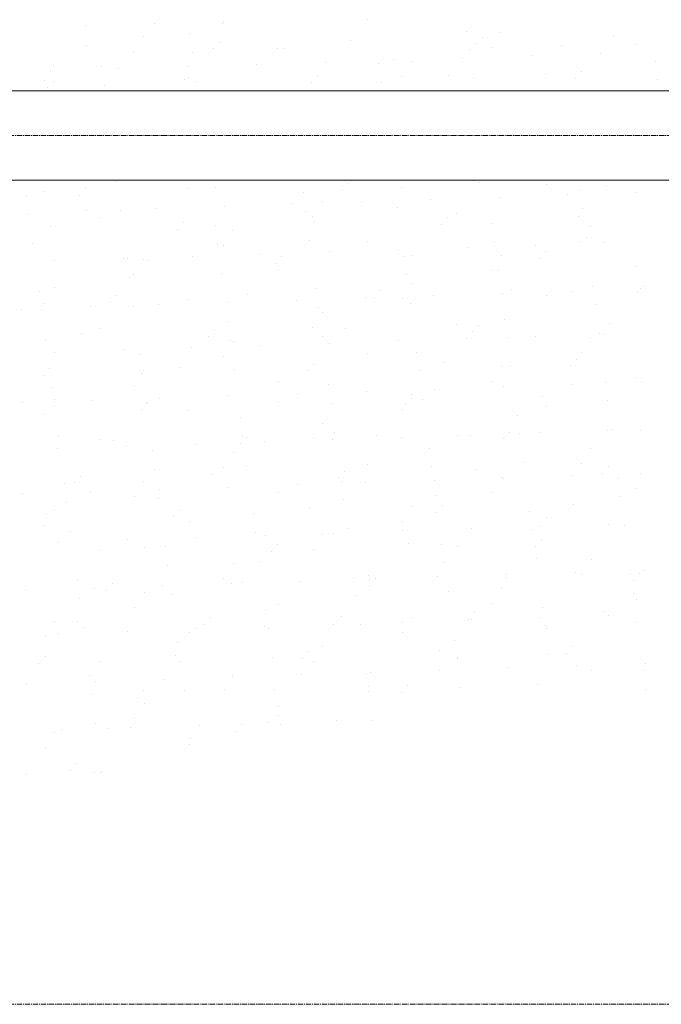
# Model space of a CAD drawing. Header units: centimetres. Extents: x 88729 to 133553, y -16225 to 14174.
# Tile 37 of 106: x 93376 to 93556, y -13817 to -13541. Entities that reach past the tile are written whole.
import ezdxf
from ezdxf.enums import TextEntityAlignment as Align

# ---------------------------------------------------------------- set-up
doc = ezdxf.new("R2010")
doc.units = ezdxf.units.CM
doc.linetypes.add('CENTER2', pattern=[1.125, 0.75, -0.125, 0.125, -0.125])
for name, color, linetype in [('A-OS', 252, 'CENTER2'), ('A-SCIANY', 252, 'Continuous'), ('E_PODKLAD', 7, 'Continuous'), ('mat', 252, 'Continuous'), ('R-MET-IWE', 252, 'Continuous')]:
    doc.layers.add(name, color=color, linetype=linetype)
doc.styles.get("Standard").update_dxf_attribs({"font": 'txt.shx'})

# ---------------------------------------------------------------- blocks, each defined once
blk = doc.blocks.new('A$Ce817dbbb')
at = {"layer": 'A-OS', "color": 252, "lineweight": 9, "ltscale": 2}
for p, q in [((-2558.23, -24038.77), (3298.95, -24038.77)), ((-2558.23, -24282.27), (3298.95, -24282.27))]:
    blk.add_line(p, q, dxfattribs=at)
at = {"layer": 'A-SCIANY', "color": 252, "lineweight": 9, "ltscale": 3}
for p, q in [((1784.1, -24026.27), (2469.1, -24026.27)), ((1966.6, -24051.27), (2444.1, -24051.27))]:
    blk.add_line(p, q, dxfattribs=at)
at = {"layer": 'mat', "color": 252, "lineweight": 9}
for p, q in [((2031.14, -24006.81), (2031.14, -24006.81)), ((2071.42, -24006.33), (2071.42, -24006.33)), ((1992.6, -24008.07), (1992.6, -24008.07)), ((2011.87, -24007.44), (2011.87, -24007.44)), ((2031.01, -24007.3), (2031.01, -24007.3)), ((2099.38, -24009.51), (2099.38, -24009.51)), ((2008.66, -24011.16), (2008.66, -24011.16)), ((2021.8, -24010.25), (2021.8, -24010.25)), ((2066.66, -24012.27), (2066.66, -24012.27)), ((2103.88, -24011.29), (2103.88, -24011.29)), ((2108.88, -24010), (2108.88, -24010)), ((2140.55, -24010.9), (2140.55, -24010.9)), ((1992.76, -24013.63), (1992.76, -24013.63)), ((2028.29, -24014.5), (2028.29, -24014.5)), ((2029.98, -24012.65), (2029.98, -24012.65)), ((2046.38, -24014.41), (2046.38, -24014.41)), ((2048.23, -24014.37), (2048.23, -24014.37)), ((2100.06, -24014.72), (2100.06, -24014.72)), ((2102.19, -24013.13), (2102.19, -24013.13)), ((2106.19, -24014.21), (2106.19, -24014.21)), ((2125.81, -24013.63), (2125.81, -24013.63)), ((2146.6, -24013.24), (2146.6, -24013.24)), ((2005.97, -24015.38), (2005.97, -24015.38)), ((2022.48, -24015.46), (2022.48, -24015.46)), ((2078.93, -24017.61), (2078.93, -24017.61)), ((2098.2, -24016.98), (2098.2, -24016.98)), ((2117.47, -24016.35), (2117.47, -24016.35)), ((2136.73, -24015.72), (2136.73, -24015.72)), ((1983.62, -24019.24), (1983.62, -24019.24)), ((1997.12, -24019.47), (1997.12, -24019.47)), ((2001.86, -24020.13), (2001.86, -24020.13)), ((2021.12, -24019.5), (2021.12, -24019.5)), ((2040.39, -24018.87), (2040.39, -24018.87)), ((2059.66, -24018.24), (2059.66, -24018.24)), ((2074.7, -24018.73), (2074.7, -24018.73)), ((2083.84, -24018.07), (2083.84, -24018.07)), ((2152.27, -24017.99), (2152.27, -24017.99)), ((1980.93, -24023.45), (1980.93, -24023.45)), ((1982.59, -24020.76), (1982.59, -24020.76)), ((2020.32, -24023.2), (2020.32, -24023.2)), ((2021.34, -24022.48), (2021.34, -24022.48)), ((2057.54, -24022.22), (2057.54, -24022.22)), ((2081.15, -24022.29), (2081.15, -24022.29)), ((2094.21, -24021.83), (2094.21, -24021.83)), ((2101.13, -24022.85), (2101.13, -24022.85)), ((2121.56, -24021.32), (2121.56, -24021.32)), ((2129.74, -24022.7), (2129.74, -24022.7)), ((2131.43, -24020.85), (2131.43, -24020.85)), ((2152.96, -24023.19), (2152.96, -24023.19)), ((1981.95, -24025.43), (1981.95, -24025.43)), ((1983.64, -24023.59), (1983.64, -24023.59)), ((1997.81, -24024.68), (1997.81, -24024.68)), ((2023.55, -24023.59), (2023.55, -24023.59)), ((2055.85, -24024.06), (2055.85, -24024.06)), ((2058.79, -24026.15), (2058.79, -24026.15)), ((2075.38, -24023.94), (2075.38, -24023.94)), ((1992.41, -24053.65), (1992.41, -24053.65)), ((2001.35, -24051.6), (2001.35, -24051.6)), ((2021.4, -24053.62), (2021.4, -24053.62)), ((2029.09, -24053.26), (2029.09, -24053.26)), ((2066.31, -24052.28), (2066.31, -24052.28)), ((2081.21, -24053.43), (2081.21, -24053.43)), ((2102.99, -24051.89), (2102.99, -24051.89)), ((2121.62, -24052.46), (2121.62, -24052.46)), ((2138.52, -24052.76), (2138.52, -24052.76)), ((1975.99, -24055.61), (1975.99, -24055.61)), ((1980.99, -24054.6), (1980.99, -24054.6)), ((1990.73, -24055.49), (1990.73, -24055.49)), ((2053.56, -24054.87), (2053.56, -24054.87)), ((2064.62, -24054.12), (2064.62, -24054.12)), ((2108.42, -24056.05), (2108.42, -24056.05)), ((2127.69, -24055.42), (2127.69, -24055.42)), ((2131.14, -24054.13), (2131.14, -24054.13)), ((2146.96, -24054.79), (2146.96, -24054.79)), ((2012.08, -24059.2), (2012.08, -24059.2)), ((2031.35, -24058.57), (2031.35, -24058.57)), ((2050.62, -24057.94), (2050.62, -24057.94)), ((2058.85, -24057.29), (2058.85, -24057.29)), ((2069.89, -24057.31), (2069.89, -24057.31)), ((2080, -24058.98), (2080, -24058.98)), ((2089.16, -24056.68), (2089.16, -24056.68)), ((2131.83, -24059.33), (2131.83, -24059.33)), ((1976.67, -24060.82), (1976.67, -24060.82)), ((1992.81, -24059.83), (1992.81, -24059.83)), ((1996.35, -24061.7), (1996.35, -24061.7)), ((2002.42, -24059.73), (2002.42, -24059.73)), ((2054.25, -24060.07), (2054.25, -24060.07)), ((2056.16, -24061.51), (2056.16, -24061.51)), ((2093.87, -24061.85), (2093.87, -24061.85)), ((2096.58, -24060.54), (2096.58, -24060.54)), ((2130.55, -24061.46), (2130.55, -24061.46)), ((1982.75, -24064.19), (1982.75, -24064.19)), ((2019.97, -24063.21), (2019.97, -24063.21)), ((2028.89, -24064.09), (2028.89, -24064.09)), ((2056.65, -24062.82), (2056.65, -24062.82)), ((2092.18, -24063.69), (2092.18, -24063.69)), ((2106.46, -24063.35), (2106.46, -24063.35)), ((2134.03, -24064.2), (2134.03, -24064.2)), ((2018.28, -24065.06), (2018.28, -24065.06)), ((2033.81, -24065.37), (2033.81, -24065.37)), ((2132.9, -24067.46), (2132.9, -24067.46)), ((1977.74, -24068.95), (1977.74, -24068.95)), ((2029.57, -24069.29), (2029.57, -24069.29)), ((2031.12, -24069.58), (2031.12, -24069.58)), ((2055.32, -24068.2), (2055.32, -24068.2)), ((2071.53, -24068.61), (2071.53, -24068.61)), ((2099.5, -24070.16), (2099.5, -24070.16)), ((2107.15, -24068.55), (2107.15, -24068.55)), ((2118.77, -24069.53), (2118.77, -24069.53)), ((2131.34, -24068.42), (2131.34, -24068.42)), ((2138.04, -24068.9), (2138.04, -24068.9)), ((2022.43, -24072.68), (2022.43, -24072.68)), ((2041.7, -24072.05), (2041.7, -24072.05)), ((2047.53, -24072.78), (2047.53, -24072.78)), ((2060.97, -24071.42), (2060.97, -24071.42)), ((2080.24, -24070.79), (2080.24, -24070.79)), ((2081.79, -24072.57), (2081.79, -24072.57)), ((2084.21, -24072.39), (2084.21, -24072.39)), ((2108.99, -24072.28), (2108.99, -24072.28)), ((2121.43, -24071.41), (2121.43, -24071.41)), ((1983.89, -24073.94), (1983.89, -24073.94)), ((2003.16, -24073.31), (2003.16, -24073.31)), ((2004.21, -24073.31), (2004.21, -24073.31)), ((2008.77, -24073.44), (2008.77, -24073.44)), ((2010.31, -24073.75), (2010.31, -24073.75)), ((2045.84, -24074.62), (2045.84, -24074.62)), ((2119.74, -24073.25), (2119.74, -24073.25)), ((2146.71, -24075.52), (2146.71, -24075.52)), ((2004.89, -24078.51), (2004.89, -24078.51)), ((2006.08, -24077.66), (2006.08, -24077.66)), ((2030.64, -24077.42), (2030.64, -24077.42)), ((2046.49, -24076.69), (2046.49, -24076.69)), ((2082.47, -24077.77), (2082.47, -24077.77)), ((2106.3, -24076.5), (2106.3, -24076.5)), ((2108.22, -24076.68), (2108.22, -24076.68)), ((2083.95, -24080.36), (2083.95, -24080.36)), ((2134.68, -24081.04), (2134.68, -24081.04)), ((2148.99, -24080.98), (2148.99, -24080.98)), ((1979.53, -24082.53), (1979.53, -24082.53)), ((1983.73, -24081.52), (1983.73, -24081.52)), ((2001.19, -24083.71), (2001.19, -24083.71)), ((2037.87, -24083.32), (2037.87, -24083.32)), ((2057.11, -24081.79), (2057.11, -24081.79)), ((2073.4, -24084.18), (2073.4, -24084.18)), ((2075.09, -24082.34), (2075.09, -24082.34)), ((2090.13, -24083.69), (2090.13, -24083.69)), ((2109.4, -24083.06), (2109.4, -24083.06)), ((2111.77, -24081.95), (2111.77, -24081.95)), ((2121.67, -24083.6), (2121.67, -24083.6)), ((2128.66, -24082.43), (2128.66, -24082.43)), ((2147.3, -24082.82), (2147.3, -24082.82)), ((2147.93, -24081.8), (2147.93, -24081.8)), ((1981.04, -24085.74), (1981.04, -24085.74)), ((1993.79, -24086.84), (1993.79, -24086.84)), ((1999.5, -24085.55), (1999.5, -24085.55)), ((2005.96, -24086.64), (2005.96, -24086.64)), ((2013.06, -24086.21), (2013.06, -24086.21)), ((2021.45, -24084.76), (2021.45, -24084.76)), ((2032.32, -24085.58), (2032.32, -24085.58)), ((2051.59, -24084.95), (2051.59, -24084.95)), ((2070.86, -24084.32), (2070.86, -24084.32)), ((2081.26, -24084.57), (2081.26, -24084.57)), ((2083.54, -24085.9), (2083.54, -24085.9)), ((2135.37, -24086.25), (2135.37, -24086.25)), ((1974.52, -24087.47), (1974.52, -24087.47)), ((1980.22, -24087.73), (1980.22, -24087.73)), ((2057.79, -24086.99), (2057.79, -24086.99)), ((2058.91, -24088.43), (2058.91, -24088.43)), ((2032.43, -24091.01), (2032.43, -24091.01)), ((2096.63, -24091.68), (2096.63, -24091.68)), ((2102.65, -24091.91), (2102.65, -24091.91)), ((2110.01, -24090.26), (2110.01, -24090.26)), ((2139.33, -24091.52), (2139.33, -24091.52)), ((1991.53, -24094.25), (1991.53, -24094.25)), ((1996.41, -24092.84), (1996.41, -24092.84)), ((2027.06, -24095.12), (2027.06, -24095.12)), ((2028.75, -24093.27), (2028.75, -24093.27)), ((2056.22, -24092.65), (2056.22, -24092.65)), ((2058.86, -24095.12), (2058.86, -24095.12)), ((2065.43, -24092.88), (2065.43, -24092.88)), ((2100.96, -24093.75), (2100.96, -24093.75)), ((2118.65, -24095.11), (2118.65, -24095.11)), ((2136.44, -24094.38), (2136.44, -24094.38)), ((2137.92, -24094.49), (2137.92, -24094.49)), ((1981.29, -24095.86), (1981.29, -24095.86)), ((2033.12, -24096.21), (2033.12, -24096.21)), ((2033.87, -24096.51), (2033.87, -24096.51)), ((2041.58, -24097.63), (2041.58, -24097.63)), ((2060.85, -24097), (2060.85, -24097)), ((2080.11, -24096.37), (2080.11, -24096.37)), ((2099.38, -24095.74), (2099.38, -24095.74)), ((2110.69, -24095.47), (2110.69, -24095.47)), ((2134.09, -24095.34), (2134.09, -24095.34)), ((1983.77, -24099.52), (1983.77, -24099.52)), ((2003.04, -24098.89), (2003.04, -24098.89)), ((2007.75, -24100.23), (2007.75, -24100.23)), ((2022.31, -24098.26), (2022.31, -24098.26)), ((2031.18, -24100.73), (2031.18, -24100.73)), ((2071.59, -24099.75), (2071.59, -24099.75)), ((2085.33, -24099.48), (2085.33, -24099.48)), ((2131.4, -24099.56), (2131.4, -24099.56)), ((2056.31, -24102.84), (2056.31, -24102.84)), ((2092.99, -24102.45), (2092.99, -24102.45)), ((2109.05, -24103.42), (2109.05, -24103.42)), ((2128.52, -24103.31), (2128.52, -24103.31)), ((2130.21, -24101.47), (2130.21, -24101.47)), ((1980.72, -24106.05), (1980.72, -24106.05)), ((1982.41, -24104.2), (1982.41, -24104.2)), ((2008.44, -24105.43), (2008.44, -24105.43)), ((2008.83, -24104.58), (2008.83, -24104.58)), ((2019.09, -24103.82), (2019.09, -24103.82)), ((2034.19, -24104.34), (2034.19, -24104.34)), ((2054.62, -24104.68), (2054.62, -24104.68)), ((2086.01, -24104.69), (2086.01, -24104.69)), ((2111.76, -24103.6), (2111.76, -24103.6)), ((2006.14, -24108.8), (2006.14, -24108.8)), ((2046.55, -24107.83), (2046.55, -24107.83)), ((2060.65, -24108.7), (2060.65, -24108.7)), ((2106.36, -24107.64), (2106.36, -24107.64)), ((2129, -24108.6), (2129, -24108.6)), ((2138.23, -24107.96), (2138.23, -24107.96)), ((2146.77, -24106.67), (2146.77, -24106.67)), ((2148.27, -24107.97), (2148.27, -24107.97)), ((1983.08, -24109.45), (1983.08, -24109.45)), ((2032.66, -24111.75), (2032.66, -24111.75)), ((2051.93, -24111.12), (2051.93, -24111.12)), ((2071.19, -24110.49), (2071.19, -24110.49)), ((2084.01, -24111.5), (2084.01, -24111.5)), ((2090.46, -24109.86), (2090.46, -24109.86)), ((2109.73, -24109.23), (2109.73, -24109.23)), ((1974.85, -24113.64), (1974.85, -24113.64)), ((1983.78, -24112.66), (1983.78, -24112.66)), ((1994.12, -24113.01), (1994.12, -24113.01)), ((2009.51, -24113.56), (2009.51, -24113.56)), ((2009.97, -24113.77), (2009.97, -24113.77)), ((2013.39, -24112.38), (2013.39, -24112.38)), ((2046.65, -24113.38), (2046.65, -24113.38)), ((2061.34, -24113.91), (2061.34, -24113.91)), ((2082.18, -24114.25), (2082.18, -24114.25)), ((2083.87, -24112.4), (2083.87, -24112.4)), ((2087.09, -24112.82), (2087.09, -24112.82)), ((2120.54, -24112.01), (2120.54, -24112.01)), ((2138.91, -24113.17), (2138.91, -24113.17)), ((1981.1, -24116.88), (1981.1, -24116.88)), ((1983.76, -24114.65), (1983.76, -24114.65)), ((2008.28, -24115.61), (2008.28, -24115.61)), ((2021.51, -24115.91), (2021.51, -24115.91)), ((2081.32, -24115.71), (2081.32, -24115.71)), ((2113.55, -24117.18), (2113.55, -24117.18)), ((2121.73, -24114.74), (2121.73, -24114.74)), ((2035.97, -24117.92), (2035.97, -24117.92)), ((2058.96, -24119.57), (2058.96, -24119.57)), ((1984.83, -24122.78), (1984.83, -24122.78)), ((2062.41, -24122.04), (2062.41, -24122.04)), ((2096.69, -24122.82), (2096.69, -24122.82)), ((2100.35, -24122.75), (2100.35, -24122.75)), ((2111.42, -24121.97), (2111.42, -24121.97)), ((2114.24, -24122.39), (2114.24, -24122.39)), ((2119.62, -24122.12), (2119.62, -24122.12)), ((2138.89, -24121.49), (2138.89, -24121.49)), ((2139.98, -24121.3), (2139.98, -24121.3)), ((2148.1, -24121.58), (2148.1, -24121.58)), ((1996.47, -24123.98), (1996.47, -24123.98)), ((2000.31, -24124.31), (2000.31, -24124.31)), ((2023.28, -24125.27), (2023.28, -24125.27)), ((2035.84, -24125.18), (2035.84, -24125.18)), ((2036.66, -24123.13), (2036.66, -24123.13)), ((2037.53, -24123.33), (2037.53, -24123.33)), ((2042.55, -24124.64), (2042.55, -24124.64)), ((2056.28, -24123.79), (2056.28, -24123.79)), ((2061.82, -24124.01), (2061.82, -24124.01)), ((2074.2, -24122.95), (2074.2, -24122.95)), ((2081.09, -24123.38), (2081.09, -24123.38)), ((2109.74, -24123.81), (2109.74, -24123.81)), ((1984.75, -24126.53), (1984.75, -24126.53)), ((2004.01, -24125.9), (2004.01, -24125.9)), ((2011.3, -24127.14), (2011.3, -24127.14)), ((2033.92, -24127.65), (2033.92, -24127.65)), ((2088.87, -24126.4), (2088.87, -24126.4)), ((2134.14, -24126.49), (2134.14, -24126.49)), ((2071.65, -24130.9), (2071.65, -24130.9)), ((2115.31, -24130.52), (2115.31, -24130.52)), ((2131.46, -24130.7), (2131.46, -24130.7)), ((2011.98, -24132.35), (2011.98, -24132.35)), ((2031.24, -24131.87), (2031.24, -24131.87)), ((2037.73, -24131.26), (2037.73, -24131.26)), ((2065.08, -24132.9), (2065.08, -24132.9)), ((2089.56, -24131.61), (2089.56, -24131.61)), ((2101.76, -24132.51), (2101.76, -24132.51)), ((2137.29, -24133.38), (2137.29, -24133.38)), ((2138.98, -24131.53), (2138.98, -24131.53)), ((2148.14, -24133.55), (2148.14, -24133.55)), ((1986.62, -24136.36), (1986.62, -24136.36)), ((1989.5, -24136.11), (1989.5, -24136.11)), ((1991.19, -24134.27), (1991.19, -24134.27)), ((2008.88, -24135.73), (2008.88, -24135.73)), ((2027.87, -24133.88), (2027.87, -24133.88)), ((2063.4, -24134.74), (2063.4, -24134.74)), ((2064.2, -24135.62), (2064.2, -24135.62)), ((2071.07, -24136.07), (2071.07, -24136.07)), ((2090.34, -24135.44), (2090.34, -24135.44)), ((2109.1, -24134.56), (2109.1, -24134.56)), ((2109.61, -24134.81), (2109.61, -24134.81)), ((2128.88, -24134.18), (2128.88, -24134.18)), ((2141.77, -24134.88), (2141.77, -24134.88)), ((1974.73, -24139.22), (1974.73, -24139.22)), ((1994, -24138.59), (1994, -24138.59)), ((2013.27, -24137.96), (2013.27, -24137.96)), ((2032.53, -24137.33), (2032.53, -24137.33)), ((2046.61, -24138.97), (2046.61, -24138.97)), ((2051.8, -24136.7), (2051.8, -24136.7)), ((2106.42, -24138.78), (2106.42, -24138.78)), ((2146.83, -24137.81), (2146.83, -24137.81)), ((1987.3, -24141.57), (1987.3, -24141.57)), ((2006.2, -24139.94), (2006.2, -24139.94)), ((2013.05, -24140.48), (2013.05, -24140.48)), ((2064.88, -24140.83), (2064.88, -24140.83)), ((2090.63, -24139.74), (2090.63, -24139.74)), ((2129.32, -24142.08), (2129.32, -24142.08)), ((2142.46, -24140.08), (2142.46, -24140.08)), ((1981.53, -24144.81), (1981.53, -24144.81)), ((1983.84, -24143.8), (1983.84, -24143.8)), ((2018.74, -24143.83), (2018.74, -24143.83)), ((2039.52, -24144.84), (2039.52, -24144.84)), ((2055.42, -24143.44), (2055.42, -24143.44)), ((2084.06, -24142.64), (2084.06, -24142.64)), ((2090.95, -24144.31), (2090.95, -24144.31)), ((2092.64, -24142.46), (2092.64, -24142.46)), ((2117.09, -24144.1), (2117.09, -24144.1)), ((2017.06, -24145.67), (2017.06, -24145.67)), ((2021.57, -24147.05), (2021.57, -24147.05)), ((2081.38, -24146.86), (2081.38, -24146.86)), ((2121.79, -24145.88), (2121.79, -24145.88)), ((1981.15, -24148.02), (1981.15, -24148.02)), ((1988.37, -24149.7), (1988.37, -24149.7)), ((2040.2, -24150.05), (2040.2, -24150.05)), ((2062.15, -24150.19), (2062.15, -24150.19)), ((2065.95, -24148.96), (2065.95, -24148.96)), ((2081.42, -24149.56), (2081.42, -24149.56)), ((2100.69, -24148.93), (2100.69, -24148.93)), ((2117.78, -24149.3), (2117.78, -24149.3)), ((2119.96, -24148.3), (2119.96, -24148.3)), ((2139.22, -24147.67), (2139.22, -24147.67)), ((2143.53, -24148.21), (2143.53, -24148.21)), ((1985.08, -24152.71), (1985.08, -24152.71)), ((2004.35, -24152.08), (2004.35, -24152.08)), ((2023.62, -24151.45), (2023.62, -24151.45)), ((2042.88, -24150.82), (2042.88, -24150.82)), ((2059.02, -24150.71), (2059.02, -24150.71)), ((2082.98, -24153.01), (2082.98, -24153.01)), ((2120.2, -24152.03), (2120.2, -24152.03)), ((1996.52, -24155.12), (1996.52, -24155.12)), ((2009.08, -24154.37), (2009.08, -24154.37)), ((2014.84, -24154.06), (2014.84, -24154.06)), ((2044.61, -24155.24), (2044.61, -24155.24)), ((2046.3, -24153.4), (2046.3, -24153.4)), ((2056.33, -24154.93), (2056.33, -24154.93)), ((2092.42, -24153.32), (2092.42, -24153.32)), ((2096.75, -24153.96), (2096.75, -24153.96)), ((2118.51, -24153.87), (2118.51, -24153.87)), ((2041.27, -24158.18), (2041.27, -24158.18)), ((2093.1, -24158.52), (2093.1, -24158.52)), ((2118.85, -24157.43), (2118.85, -24157.43)), ((2134.2, -24157.63), (2134.2, -24157.63)), ((2015.53, -24159.27), (2015.53, -24159.27)), ((2033.98, -24158.79), (2033.98, -24158.79)), ((2129.85, -24161.19), (2129.85, -24161.19)), ((2149.12, -24160.56), (2149.12, -24160.56)), ((1990.16, -24163.28), (1990.16, -24163.28)), ((2031.29, -24163.01), (2031.29, -24163.01)), ((2036.64, -24163.94), (2036.64, -24163.94)), ((2052.78, -24163.71), (2052.78, -24163.71)), ((2067.74, -24162.54), (2067.74, -24162.54)), ((2071.7, -24162.04), (2071.7, -24162.04)), ((2072.04, -24163.08), (2072.04, -24163.08)), ((2073.86, -24162.96), (2073.86, -24162.96)), ((2091.31, -24162.45), (2091.31, -24162.45)), ((2110.54, -24162.57), (2110.54, -24162.57)), ((2110.58, -24161.82), (2110.58, -24161.82)), ((2131.51, -24161.84), (2131.51, -24161.84)), ((2145.32, -24161.8), (2145.32, -24161.8)), ((2146.07, -24163.44), (2146.07, -24163.44)), ((2147.76, -24161.59), (2147.76, -24161.59)), ((1975.7, -24166.23), (1975.7, -24166.23)), ((1994.97, -24165.6), (1994.97, -24165.6)), ((1998.27, -24166.17), (1998.27, -24166.17)), ((1999.96, -24164.33), (1999.96, -24164.33)), ((2008.94, -24166.87), (2008.94, -24166.87)), ((2014.24, -24164.97), (2014.24, -24164.97)), ((2033.51, -24164.34), (2033.51, -24164.34)), ((2072.17, -24164.8), (2072.17, -24164.8)), ((2094.17, -24166.65), (2094.17, -24166.65)), ((2109.16, -24165.7), (2109.16, -24165.7)), ((1990.85, -24168.49), (1990.85, -24168.49)), ((2016.6, -24167.4), (2016.6, -24167.4)), ((2068.42, -24167.74), (2068.42, -24167.74)), ((2146, -24167), (2146, -24167)), ((2146.88, -24168.95), (2146.88, -24168.95)), ((2006.25, -24171.08), (2006.25, -24171.08)), ((2043.06, -24171.76), (2043.06, -24171.76)), ((2046.66, -24170.11), (2046.66, -24170.11)), ((2106.47, -24169.92), (2106.47, -24169.92)), ((2120.64, -24171.02), (2120.64, -24171.02)), ((2138.1, -24172.14), (2138.1, -24172.14)), ((1983.9, -24174.94), (1983.9, -24174.94)), ((1990.3, -24174.87), (1990.3, -24174.87)), ((2027.52, -24173.89), (2027.52, -24173.89)), ((2064.2, -24173.5), (2064.2, -24173.5)), ((2081.3, -24175.14), (2081.3, -24175.14)), ((2084.12, -24173.78), (2084.12, -24173.78)), ((2099.73, -24174.37), (2099.73, -24174.37)), ((2100.57, -24174.51), (2100.57, -24174.51)), ((2101.42, -24172.53), (2101.42, -24172.53)), ((2119.83, -24173.88), (2119.83, -24173.88)), ((2139.1, -24173.25), (2139.1, -24173.25)), ((2147.07, -24175.13), (2147.07, -24175.13)), ((1991.92, -24176.62), (1991.92, -24176.62)), ((2004.22, -24177.66), (2004.22, -24177.66)), ((2023.49, -24177.03), (2023.49, -24177.03)), ((2025.83, -24175.74), (2025.83, -24175.74)), ((2042.76, -24176.4), (2042.76, -24176.4)), ((2043.75, -24176.96), (2043.75, -24176.96)), ((2062.03, -24175.77), (2062.03, -24175.77)), ((2069.49, -24175.87), (2069.49, -24175.87)), ((2081.43, -24178), (2081.43, -24178)), ((2121.32, -24176.22), (2121.32, -24176.22)), ((2121.84, -24177.03), (2121.84, -24177.03)), ((1981.21, -24179.16), (1981.21, -24179.16)), ((1984.96, -24178.29), (1984.96, -24178.29)), ((2021.62, -24178.19), (2021.62, -24178.19)), ((2095.96, -24180.24), (2095.96, -24180.24)), ((2018.38, -24180.98), (2018.38, -24180.98)), ((2055.08, -24183.46), (2055.08, -24183.46)), ((2059.08, -24181.86), (2059.08, -24181.86)), ((2091.76, -24183.07), (2091.76, -24183.07)), ((2128.98, -24182.09), (2128.98, -24182.09)), ((1981.18, -24184.82), (1981.18, -24184.82)), ((1996.58, -24186.27), (1996.58, -24186.27)), ((2017.86, -24184.44), (2017.86, -24184.44)), ((2019.07, -24186.18), (2019.07, -24186.18)), ((2044.82, -24185.09), (2044.82, -24185.09)), ((2053.39, -24185.3), (2053.39, -24185.3)), ((2056.39, -24186.07), (2056.39, -24186.07)), ((2096.65, -24185.44), (2096.65, -24185.44)), ((2096.8, -24185.1), (2096.8, -24185.1)), ((2122.39, -24184.35), (2122.39, -24184.35)), ((2127.29, -24183.93), (2127.29, -24183.93)), ((1979.49, -24186.67), (1979.49, -24186.67)), ((2091.65, -24188.63), (2091.65, -24188.63)), ((2110.91, -24188), (2110.91, -24188)), ((2130.18, -24187.37), (2130.18, -24187.37)), ((2134.26, -24188.77), (2134.26, -24188.77)), ((2148.86, -24188.71), (2148.86, -24188.71)), ((2149.45, -24186.74), (2149.45, -24186.74)), ((1993.71, -24190.2), (1993.71, -24190.2)), ((1995.31, -24191.78), (1995.31, -24191.78)), ((2014.57, -24191.15), (2014.57, -24191.15)), ((2033.84, -24190.52), (2033.84, -24190.52)), ((2034.04, -24189.93), (2034.04, -24189.93)), ((2053.11, -24189.89), (2053.11, -24189.89)), ((2071.28, -24189.46), (2071.28, -24189.46)), ((2072.38, -24189.26), (2072.38, -24189.26)), ((1976.04, -24192.41), (1976.04, -24192.41)), ((2008.74, -24194.39), (2008.74, -24194.39)), ((2020.14, -24194.31), (2020.14, -24194.31)), ((2031.35, -24194.15), (2031.35, -24194.15)), ((2045.42, -24194), (2045.42, -24194)), ((2071.76, -24193.18), (2071.76, -24193.18)), ((2082.64, -24193.02), (2082.64, -24193.02)), ((2097.72, -24193.57), (2097.72, -24193.57)), ((2119.32, -24192.63), (2119.32, -24192.63)), ((2149.55, -24193.92), (2149.55, -24193.92)), ((1994.39, -24195.4), (1994.39, -24195.4)), ((2007.05, -24196.23), (2007.05, -24196.23)), ((2071.97, -24194.66), (2071.97, -24194.66)), ((2080.95, -24194.87), (2080.95, -24194.87)), ((2009, -24198.01), (2009, -24198.01)), ((2046.61, -24198.68), (2046.61, -24198.68)), ((2006.31, -24202.23), (2006.31, -24202.23)), ((2046.72, -24201.25), (2046.72, -24201.25)), ((2063, -24202.78), (2063, -24202.78)), ((2073.04, -24202.79), (2073.04, -24202.79)), ((1985.93, -24205.3), (1985.93, -24205.3)), ((1995.46, -24203.53), (1995.46, -24203.53)), ((1999.08, -24204.93), (1999.08, -24204.93)), ((2005.2, -24204.67), (2005.2, -24204.67)), ((2024.47, -24204.04), (2024.47, -24204.04)), ((2036.3, -24203.95), (2036.3, -24203.95)), ((2043.73, -24203.41), (2043.73, -24203.41)), ((2047.29, -24203.88), (2047.29, -24203.88)), ((1983.95, -24206.09), (1983.95, -24206.09)), ((2021.93, -24207.9), (2021.93, -24207.9)), ((2034.61, -24205.8), (2034.61, -24205.8)), ((1981.27, -24210.3), (1981.27, -24210.3)), ((2021.68, -24209.33), (2021.68, -24209.33)), ((1989.96, -24214.88), (1989.96, -24214.88)), ((1975.91, -24217.99), (1975.91, -24217.99)), ((1988.27, -24216.73), (1988.27, -24216.73)), ((1995.18, -24217.36), (1995.18, -24217.36)), ((1996.64, -24217.41), (1996.64, -24217.41)), ((1997.25, -24217.12), (1997.25, -24217.12))]:
    blk.add_line(p, q, dxfattribs=at)
at = {"layer": 'R-MET-IWE', "color": 252, "lineweight": 9, "width": 0.75}
for tag, rotation, p in [('0-', 90, (-1139.05, -4143.61)), ('0-', 90, (-1113.05, -4143.61)), ('0-', 90, (-1087.05, -4143.61)), ('2-', 90, (-796.05, -4143.61)), ('2-', 90, (-505.05, -4143.61)), ('0-', 90, (-480.05, -4143.61)), ('0-', 90, (-456.05, -4143.61)), ('2-', 90, (-166.05, -4143.61)), ('2-', 90, (-625.66, -4833.61)), ('2-', 90, (-599.66, -4833.61)), ('2-', 90, (-573.66, -4833.61)), ('0-', 180, (-2169.64, -4848.47)), ('0-', 180, (-2169.64, -4873.47)), ('0-', 180, (-2169.64, -4899.47)), ('-2', 90, (-1661.47, -4961.65)), ('-2', 90, (-1636.47, -4961.65)), ('0-', 270, (-1489.78, -4968.06)), ('0-', 270, (-1464.78, -4968.06)), ('0-', 270, (-1439.78, -4968.06)), ('0-', 270, (-1364.78, -4968.06)), ('0-', 270, (-1339.78, -4968.06)), ('0-', 270, (-1314.78, -4968.06)), ('0-', 270, (328.22, -4968.06)), ('0-', 270, (354.22, -4968.06)), ('0-', 270, (1256.22, -4968.06)), ('0-', 270, (1282.22, -4968.06)), ('0-', 90, (-513.05, -5496.61)), ('0-', 90, (-487.05, -5496.61)), ('K.S.-', 90, (-487.05, -5766.11)), ('0-', 90, (-513.05, -5766.11)), ('1-', 90, (-539.05, -6114.61)), ('0-', 90, (-513.05, -6114.61)), ('0-', 90, (-487.05, -6114.61)), ('0-', 90, (301.95, -6545.61)), ('0-', 90, (327.95, -6545.61)), ('0-', 90, (353.95, -6545.61)), ('0-', 90, (416.11, -6545.61)), ('0-', 90, (1255.95, -6545.61)), ('0-', 90, (1281.95, -6545.61)), ('1-', 90, (2382.95, -6845.61)), ('1-', 90, (2408.95, -6845.61)), ('1-', 90, (2434.95, -6845.61)), ('1-', 90, (2827.95, -6845.61)), ('1-', 90, (2853.95, -6845.61)), ('1-', 90, (2879.95, -6845.61)), ('<-2', 90, (-910.64, -10482.41)), ('2->', 90, (-718.15, -10854.38)), ('2->', 90, (-692.15, -10854.38)), ('2->', 90, (-744.15, -10870.8)), ('-0', 90, (-186.09, -12450.12)), ('1-', 90, (2264.47, -12866.38)), ('1-', 90, (2290.47, -12866.38)), ('1-', 90, (2316.47, -12866.38)), ('1-', 90, (2709.47, -12866.38)), ('1-', 90, (2735.47, -12866.38)), ('1-', 90, (2761.47, -12866.38)), ('<-KL', 90, (-700.01, -16780.91)), ('-0', 90, (-179.94, -18957.53)), ('0->', 90, (-1257.53, -23179.05)), ('0->', 90, (-1231.53, -23179.05)), ('0->', 90, (-1205.53, -23179.05)), ('0->', 90, (-600.53, -23179.05)), ('0->', 90, (-574.53, -23179.05)), ('0->', 90, (-1692.53, -24074.05)), ('0->', 90, (-1666.53, -24074.05)), ('0->', 90, (-1640.53, -24074.05)), ('0->', 90, (-1486.53, -24074.05)), ('0->', 90, (-1460.53, -24074.05)), ('0->', 90, (-1434.53, -24074.05)), ('<-0', 90, (-499.82, -24383.56)), ('<-0', 90, (-298.11, -24383.56)), ('<-0', 180, (-587.12, -25088.86)), ('<-0', 270, (-496.63, -25202.68)), ('<-0', 180, (-1353.25, -25419.36)), ('<-0', 180, (-1187.25, -25444.1)), ('<-0', 90, (-179.61, -25454.22)), ('<-0', 90, (-69.59, -26375.36)), ('<-0', 90, (-43.59, -26375.36))]:
    blk.add_attdef(tag, text='', height=17, rotation=rotation, dxfattribs=at).set_placement(p, align=Align.MIDDLE)
for tag, p in [('2-', (1424.81, -4179.2)), ('2-', (1424.81, -4205.2)), ('K.S.-', (-76.89, -4264.2)), ('KL-', (-613.13, -4292.18)), ('1-', (-613.13, -4312.18)), ('1-', (-613.13, -4332.18)), ('K.S.-', (1414.13, -4333.66)), ('0-', (-70.19, -4341.2)), ('0-', (469.81, -4341.2)), ('1-', (-613.13, -4352.18)), ('0-', (1424.81, -4361.2)), ('0-', (-70.19, -4367.2)), ('1-', (469.81, -4367.2)), ('0-', (1099.81, -4368.2)), ('2-', (1424.81, -4387.2)), ('1-', (-70.19, -4393.2)), ('1-', (469.81, -4393.2)), ('1-', (1099.81, -4394.2)), ('2-', (1424.81, -4413.2)), ('2-', (-70.19, -4419.2)), ('2-', (1099.81, -4420.2)), ('K.S.-', (-76.89, -4445.2)), ('2-', (469.81, -4444.2)), ('2-', (1099.81, -4446.2)), ('2-', (469.81, -4470.2)), ('2-', (-825.19, -4496.2)), ('2-', (-825.19, -4522.2)), ('2-', (-70.19, -4574.2)), ('2-', (-70.19, -4600.2)), ('K.S.-', (1089.13, -4600.66)), ('2-', (1099.81, -4653.2)), ('2-', (-70.19, -4669.2)), ('2-', (1099.81, -4679.2)), ('-1', (1806.78, -4690.78)), ('1-', (-70.19, -4695.2)), ('2-', (1099.81, -4705.2)), ('-1', (1806.78, -4716.3)), ('K.S.-', (-73.2, -4721.2)), ('-1', (1806.78, -4743.07)), ('FR-', (-70.19, -4747.2)), ('0-', (-1066.19, -6382.7)), ('0-', (-1066.19, -6408.7)), ('2-', (1729.81, -6586.2)), ('2-', (1729.81, -6612.2)), ('2-', (1729.81, -6638.2)), ('2-', (1729.81, -6664.2)), ('K.S.-', (469.81, -6788.2)), ('1-', (-962.19, -6915.2)), ('2-', (1729.81, -6923.2)), ('1-', (-460.19, -6923.2)), ('1-', (469.81, -6923.2)), ('1-', (-460.19, -6949.2)), ('1-', (469.81, -6949.2)), ('2-', (1729.81, -6949.2)), ('K.S.-', (2901.81, -6960.2)), ('2-', (1729.81, -6975.2)), ('2-', (1729.81, -7001.2)), ('2-', (-460.19, -7026.2)), ('0-', (469.81, -7026.2)), ('2-', (-460.19, -7052.2)), ('0-', (469.81, -7052.2)), ('2-', (-460.19, -7078.2)), ('2-', (469.81, -7078.2)), ('1-', (2901.81, -7088.2)), ('2-', (469.81, -7104.2)), ('1-', (2901.81, -7114.2)), ('0-', (1729.81, -7131.2)), ('2-', (-460.19, -7141.2)), ('0-', (1729.81, -7157.2)), ('2-', (-460.19, -7167.2)), ('2-', (469.81, -7181.2)), ('2-', (1729.81, -7183.2)), ('0-', (-460.19, -7193.2)), ('2-', (469.81, -7207.2)), ('2-', (1729.81, -7209.2)), ('K.S.-', (-470.87, -7217.66)), ('2-', (469.81, -7233.2)), ('2-', (1729.81, -7235.2)), ('1-', (-460.19, -7245.2)), ('2-', (469.81, -7259.2)), ('2-', (1729.81, -7261.2)), ('2-', (1729.81, -7287.2)), ('2-', (-460.19, -7297.2)), ('2->', (-943.67, -10542.97)), ('-1', (1688.29, -10711.55)), ('-1', (1688.29, -10737.55)), ('-1', (1688.29, -10763.55)), ('<-2', (1685.55, -12605.39)), ('2->', (1611.33, -12636.47)), ('2->', (1611.33, -12658.97)), ('2->', (1590.77, -12684.97)), ('K.S.-', (2783.33, -12980.97)), ('2->', (-578.67, -13046.97)), ('2->', (-578.67, -13072.97)), ('<-2', (-476.88, -13105.94)), ('1-', (2783.33, -13108.97)), ('1-', (2783.33, -13134.97)), ('<-1', (-610.79, -16857.83)), ('<-1', (-610.79, -16877.83)), ('<-1', (1688.29, -17218.96)), ('<-1', (1688.29, -17244.96)), ('<-1', (1688.29, -17270.96)), ('<-1', (-478.91, -18553.43)), ('<-0', (-2287.98, -23879.57)), ('<-0', (-2287.98, -23905.57)), ('<-0', (-2287.98, -23931.57)), ('<-0', (-343.08, -24738.18)), ('<-0', (-478.91, -25059.68))]:
    blk.add_attdef(tag, text='', height=17, dxfattribs=at).set_placement(p, align=Align.MIDDLE)

msp = doc.modelspace()

# ---------------------------------------------------------------- block references
at = {"layer": 'E_PODKLAD'}
msp.add_blockref('A$Ce817dbbb', (91401.87, 10465.39), dxfattribs=at)

doc.saveas('drawing.dxf')
